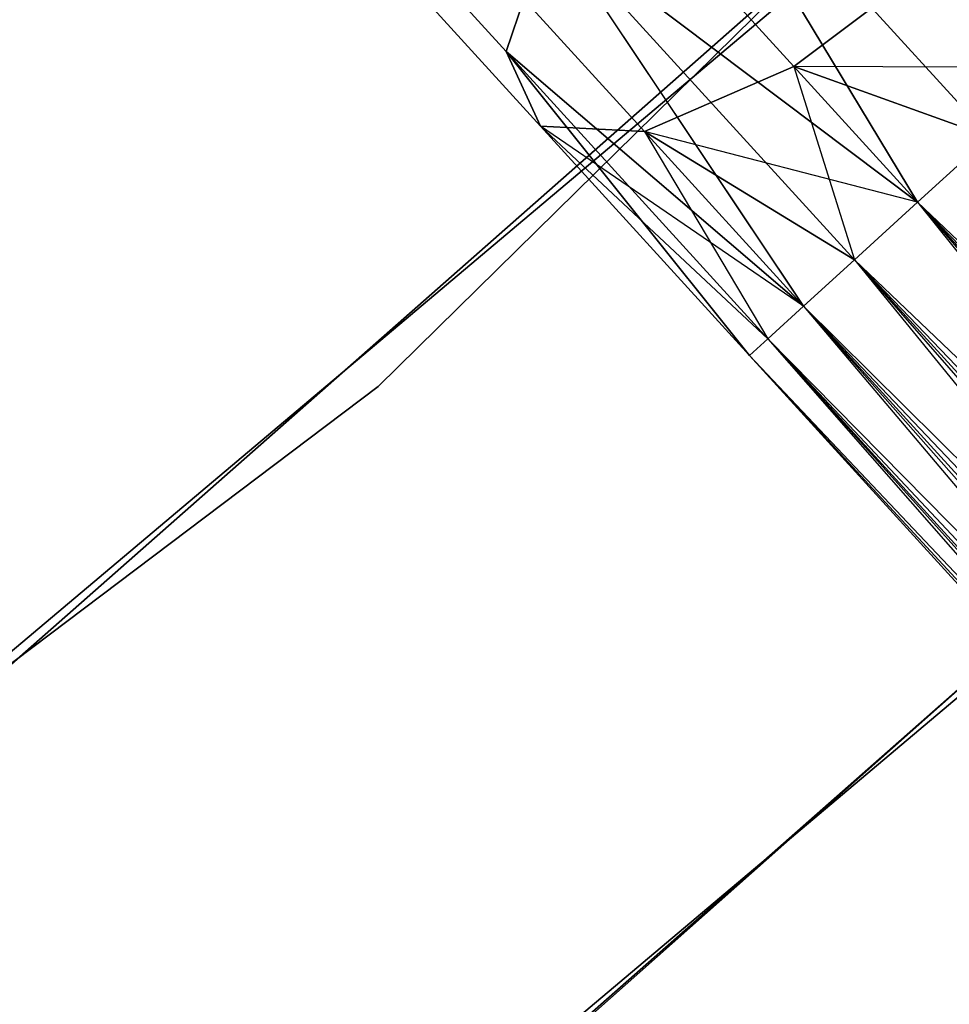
# Model space of a CAD drawing. Extents: x -91 to 91, y -91 to 262.
# Tile 204 of 256: x 39.63 to 41.79, y -48.34 to -46.06. Entities that reach past the tile are written whole.
import ezdxf

# ---------------------------------------------------------------- set-up
doc = ezdxf.new("R2010")
doc.units = 0
doc.header["$LTSCALE"] = 25.4
doc.layers.get('0').update_dxf_attribs({"linetype": 'CONTINUOUS'})

# ---------------------------------------------------------------- blocks, each defined once
blk = doc.blocks.new('ETE0_STL_1')
at = {"color": 0}
for p, q in [((40.4666, -46.9069, 327.5076), (46.243, -41.2237, 327.5076)), ((46.243, -41.2237, 328.5076), (40.4666, -46.9069, 328.5076)), ((40.4666, -46.9069, 327.5076), (46.243, -41.2237, 327.5076)), ((46.243, -41.2237, 328.5076), (40.4666, -46.9069, 328.5076)), ((37.8636, -49.0953, 159.5), (43.9479, -43.733, 159.5)), ((43.9479, -43.733, 169), (37.8636, -49.0953, 169)), ((43.9479, -43.733, 169), (37.8636, -49.0953, 169)), ((37.8636, -49.0953, 159.5), (43.9479, -43.733, 159.5)), ((38.9328, -50.1646, 158.5), (45.1475, -44.6537, 158.5)), ((45.1475, -44.6537, 159.5), (38.9328, -50.1646, 159.5)), ((38.9328, -50.1646, 158.5), (45.1475, -44.6537, 158.5)), ((45.1475, -44.6537, 159.5), (38.9328, -50.1646, 159.5)), ((42.9777, -44.6868, 330.5076), (36.7773, -49.9143, 330.5076)), ((36.7773, -49.9143, 321.0076), (42.9777, -44.6868, 321.0076)), ((36.7773, -49.9143, 321.0076), (42.9777, -44.6868, 321.0076)), ((42.9777, -44.6868, 330.5076), (36.7773, -49.9143, 330.5076)), ((45.0112, -44.7911, 159.5), (38.7797, -50.283, 159.5)), ((38.7797, -50.283, 169), (45.0112, -44.7911, 169)), ((45.0112, -44.7911, 159.5), (38.7797, -50.283, 159.5)), ((38.7797, -50.283, 169), (45.0112, -44.7911, 169)), ((41.1192, -45.4868, 319.2628), (41.718, -46.4792, 319.1222)), ((41.1192, -45.4868, 319.2628), (41.718, -46.4792, 319.1222)), ((41.1192, -45.4868, 319.2628), (41.8847, -46.3274, 319.0367)), ((41.1192, -45.4868, 319.2628), (41.8847, -46.3274, 319.0367)), ((41.718, -46.4792, 170.8931), (41.1192, -45.4868, 170.7524)), ((41.8847, -46.3274, 170.9785), (41.1192, -45.4868, 170.7524)), ((41.718, -46.4792, 170.8931), (41.1192, -45.4868, 170.7524)), ((41.8847, -46.3274, 170.9785), (41.1192, -45.4868, 170.7524)), ((40.2493, -45.5648, 320.3427), (40.7636, -46.1296, 319.8322)), ((40.2493, -45.5648, 320.3427), (40.7636, -46.1296, 319.8322)), ((40.7636, -46.1296, 170.183), (40.2493, -45.5648, 169.6726)), ((40.7636, -46.1296, 170.183), (40.2493, -45.5648, 169.6726)), ((37.667, -51.1219, 330.5076), (44.0175, -45.768, 330.5076)), ((44.0175, -45.768, 321.0076), (37.667, -51.1219, 321.0076)), ((37.667, -51.1219, 330.5076), (44.0175, -45.768, 330.5076)), ((44.0175, -45.768, 321.0076), (37.667, -51.1219, 321.0076)), ((40.7636, -46.1296, 319.8322), (40.8631, -45.8351, 319.4683)), ((40.7636, -46.1296, 319.8322), (40.8631, -45.8351, 319.4683)), ((40.8631, -45.8351, 170.5469), (40.7636, -46.1296, 170.183)), ((40.8631, -45.8351, 170.5469), (40.7636, -46.1296, 170.183)), ((40.8631, -45.8351, 319.4683), (41.4531, -46.7204, 319.4395)), ((40.8631, -45.8351, 319.4683), (41.4531, -46.7204, 319.4395)), ((40.8631, -45.8351, 319.4683), (41.5713, -46.6128, 319.2591)), ((40.8631, -45.8351, 319.4683), (41.5713, -46.6128, 319.2591)), ((40.8631, -45.8351, 319.4683), (41.718, -46.4792, 319.1222)), ((40.8631, -45.8351, 319.4683), (41.718, -46.4792, 319.1222)), ((41.4531, -46.7204, 170.5757), (40.8631, -45.8351, 170.5469)), ((41.5713, -46.6128, 170.7561), (40.8631, -45.8351, 170.5469)), ((41.4531, -46.7204, 170.5757), (40.8631, -45.8351, 170.5469)), ((41.5713, -46.6128, 170.7561), (40.8631, -45.8351, 170.5469)), ((41.718, -46.4792, 170.8931), (40.8631, -45.8351, 170.5469)), ((41.718, -46.4792, 170.8931), (40.8631, -45.8351, 170.5469)), ((40.4328, -45.8521, 320.6786), (40.8433, -46.3029, 320.2712)), ((40.4328, -45.8521, 320.6786), (40.8433, -46.3029, 320.2712)), ((40.8433, -46.3029, 169.744), (40.4328, -45.8521, 169.3366)), ((40.8433, -46.3029, 169.744), (40.4328, -45.8521, 169.3366)), ((41.8039, -45.8834, 321.0837), (41.4308, -46.1639, 320.9779)), ((41.8039, -45.8834, 321.0837), (41.4308, -46.1639, 320.9779)), ((41.4308, -46.1639, 169.0373), (41.8039, -45.8834, 168.9315)), ((41.4308, -46.1639, 169.0373), (41.8039, -45.8834, 168.9315)), ((41.1874, -45.8965, 321.2195), (41.4308, -46.1639, 320.9779)), ((41.1874, -45.8965, 321.2195), (41.4308, -46.1639, 320.9779)), ((41.4308, -46.1639, 169.0373), (41.1874, -45.8965, 168.7957)), ((41.4308, -46.1639, 169.0373), (41.1874, -45.8965, 168.7957)), ((40.7714, -45.9718, 320.9951), (41.0841, -46.3153, 320.6847)), ((40.7714, -45.9718, 320.9951), (41.0841, -46.3153, 320.6847)), ((41.0841, -46.3153, 169.3306), (40.7714, -45.9718, 169.0201)), ((41.0841, -46.3153, 169.3306), (40.7714, -45.9718, 169.0201)), ((40.8433, -46.3029, 320.2712), (40.7636, -46.1296, 319.8322)), ((40.7636, -46.1296, 319.8322), (41.3276, -46.8347, 319.8871)), ((40.7636, -46.1296, 319.8322), (41.3276, -46.8347, 319.8871)), ((40.7636, -46.1296, 319.8322), (41.3703, -46.7959, 319.653)), ((40.7636, -46.1296, 319.8322), (41.3703, -46.7959, 319.653)), ((40.7636, -46.1296, 319.8322), (41.4531, -46.7204, 319.4395)), ((40.7636, -46.1296, 319.8322), (41.4531, -46.7204, 319.4395)), ((40.8433, -46.3029, 320.2712), (40.7636, -46.1296, 319.8322)), ((41.3276, -46.8347, 170.1281), (40.7636, -46.1296, 170.183)), ((40.7636, -46.1296, 170.183), (40.8433, -46.3029, 169.744)), ((41.3703, -46.7959, 170.3622), (40.7636, -46.1296, 170.183)), ((41.3276, -46.8347, 170.1281), (40.7636, -46.1296, 170.183)), ((41.3703, -46.7959, 170.3622), (40.7636, -46.1296, 170.183)), ((41.4531, -46.7204, 170.5757), (40.7636, -46.1296, 170.183)), ((41.4531, -46.7204, 170.5757), (40.7636, -46.1296, 170.183)), ((40.7636, -46.1296, 170.183), (40.8433, -46.3029, 169.744)), ((41.4308, -46.1639, 320.9779), (41.0841, -46.3153, 320.6847)), ((41.4308, -46.1639, 320.9779), (41.0841, -46.3153, 320.6847)), ((41.0841, -46.3153, 169.3306), (41.4308, -46.1639, 169.0373)), ((41.0841, -46.3153, 169.3306), (41.4308, -46.1639, 169.0373)), ((41.4308, -46.1639, 320.9779), (41.8847, -46.3274, 320.9785)), ((41.4308, -46.1639, 320.9779), (41.8847, -46.3274, 320.9785)), ((41.4308, -46.1639, 320.9779), (41.718, -46.4792, 320.8931)), ((41.4308, -46.1639, 320.9779), (41.718, -46.4792, 320.8931)), ((41.4308, -46.1639, 320.9779), (41.5713, -46.6128, 320.7561)), ((41.4308, -46.1639, 320.9779), (41.5713, -46.6128, 320.7561)), ((42.0616, -46.1663, 169.0076), (41.4308, -46.1639, 169.0373)), ((41.8847, -46.3274, 169.0367), (41.4308, -46.1639, 169.0373)), ((42.0616, -46.1663, 169.0076), (41.4308, -46.1639, 169.0373)), ((41.8847, -46.3274, 169.0367), (41.4308, -46.1639, 169.0373)), ((41.718, -46.4792, 169.1222), (41.4308, -46.1639, 169.0373)), ((41.718, -46.4792, 169.1222), (41.4308, -46.1639, 169.0373)), ((41.0841, -46.3153, 320.6847), (40.8433, -46.3029, 320.2712)), ((40.8433, -46.3029, 320.2712), (41.3703, -46.7959, 320.3622)), ((40.8433, -46.3029, 320.2712), (41.3703, -46.7959, 320.3622)), ((40.8433, -46.3029, 320.2712), (41.3276, -46.8347, 320.1281)), ((40.8433, -46.3029, 320.2712), (41.3276, -46.8347, 319.8871)), ((40.8433, -46.3029, 320.2712), (41.3276, -46.8347, 320.1281)), ((40.8433, -46.3029, 320.2712), (41.3276, -46.8347, 319.8871)), ((41.0841, -46.3153, 320.6847), (40.8433, -46.3029, 320.2712)), ((41.3276, -46.8347, 170.1281), (40.8433, -46.3029, 169.744)), ((41.3276, -46.8347, 169.8871), (40.8433, -46.3029, 169.744)), ((41.4531, -46.7204, 169.4395), (40.8433, -46.3029, 169.744)), ((40.8433, -46.3029, 169.744), (41.0841, -46.3153, 169.3306)), ((41.4531, -46.7204, 169.4395), (40.8433, -46.3029, 169.744)), ((41.3703, -46.7959, 169.653), (40.8433, -46.3029, 169.744)), ((41.3276, -46.8347, 169.8871), (40.8433, -46.3029, 169.744)), ((41.3703, -46.7959, 169.653), (40.8433, -46.3029, 169.744)), ((41.3276, -46.8347, 170.1281), (40.8433, -46.3029, 169.744)), ((40.8433, -46.3029, 169.744), (41.0841, -46.3153, 169.3306)), ((41.0841, -46.3153, 320.6847), (41.5713, -46.6128, 320.7561)), ((41.0841, -46.3153, 320.6847), (41.5713, -46.6128, 320.7561)), ((41.0841, -46.3153, 320.6847), (41.4531, -46.7204, 320.5757)), ((41.0841, -46.3153, 320.6847), (41.4531, -46.7204, 320.5757)), ((41.0841, -46.3153, 320.6847), (41.3703, -46.7959, 320.3622)), ((41.0841, -46.3153, 320.6847), (41.3703, -46.7959, 320.3622)), ((41.718, -46.4792, 169.1222), (41.0841, -46.3153, 169.3306)), ((41.5713, -46.6128, 169.2591), (41.0841, -46.3153, 169.3306)), ((41.718, -46.4792, 169.1222), (41.0841, -46.3153, 169.3306)), ((41.5713, -46.6128, 169.2591), (41.0841, -46.3153, 169.3306)), ((41.4531, -46.7204, 169.4395), (41.0841, -46.3153, 169.3306)), ((41.4531, -46.7204, 169.4395), (41.0841, -46.3153, 169.3306)), ((41.718, -46.4792, 320.8931), (41.8847, -46.3274, 320.9785)), ((41.8847, -46.3274, 319.0367), (41.718, -46.4792, 319.1222)), ((41.718, -46.4792, 320.8931), (41.8847, -46.3274, 320.9785)), ((41.8847, -46.3274, 319.0367), (41.718, -46.4792, 319.1222)), ((41.8847, -46.3274, 170.9785), (41.718, -46.4792, 170.8931)), ((41.718, -46.4792, 169.1222), (41.8847, -46.3274, 169.0367)), ((41.718, -46.4792, 169.1222), (41.8847, -46.3274, 169.0367)), ((41.8847, -46.3274, 170.9785), (41.718, -46.4792, 170.8931)), ((41.5713, -46.6128, 320.7561), (41.718, -46.4792, 320.8931)), ((41.718, -46.4792, 319.1222), (41.5713, -46.6128, 319.2591)), ((41.5713, -46.6128, 320.7561), (41.718, -46.4792, 320.8931)), ((41.718, -46.4792, 319.1222), (41.5713, -46.6128, 319.2591)), ((41.718, -46.4792, 170.8931), (41.5713, -46.6128, 170.7561)), ((41.5713, -46.6128, 169.2591), (41.718, -46.4792, 169.1222)), ((41.5713, -46.6128, 169.2591), (41.718, -46.4792, 169.1222)), ((41.718, -46.4792, 170.8931), (41.5713, -46.6128, 170.7561)), ((41.718, -46.4792, 320.8931), (43.996, -48.646, 320.7428)), ((41.718, -46.4792, 320.8931), (43.996, -48.646, 320.7428)), ((41.718, -46.4792, 320.8931), (43.6603, -48.9068, 320.5228)), ((41.718, -46.4792, 320.8931), (43.6603, -48.9068, 320.5228)), ((41.718, -46.4792, 319.1222), (43.6425, -48.5926, 318.9072)), ((41.718, -46.4792, 319.1222), (43.6425, -48.5926, 318.9072)), ((41.718, -46.4792, 170.8931), (46.897, -52.1664, 170.8931)), ((41.718, -46.4792, 170.8931), (46.897, -52.1664, 170.8931)), ((41.718, -46.4792, 169.1222), (46.7503, -52.3, 169.2591)), ((41.718, -46.4792, 169.1222), (46.7503, -52.3, 169.2591)), ((41.718, -46.4792, 169.1222), (47.0636, -52.0146, 169.0367)), ((41.718, -46.4792, 169.1222), (47.0636, -52.0146, 169.0367)), ((41.4531, -46.7204, 320.5757), (41.5713, -46.6128, 320.7561)), ((41.5713, -46.6128, 319.2591), (41.4531, -46.7204, 319.4395)), ((41.4531, -46.7204, 320.5757), (41.5713, -46.6128, 320.7561)), ((41.5713, -46.6128, 319.2591), (41.4531, -46.7204, 319.4395)), ((41.5713, -46.6128, 170.7561), (41.4531, -46.7204, 170.5757)), ((41.4531, -46.7204, 169.4395), (41.5713, -46.6128, 169.2591)), ((41.4531, -46.7204, 169.4395), (41.5713, -46.6128, 169.2591)), ((41.5713, -46.6128, 170.7561), (41.4531, -46.7204, 170.5757)), ((41.5713, -46.6128, 320.7561), (43.6603, -48.9068, 320.5228)), ((41.5713, -46.6128, 320.7561), (43.6603, -48.9068, 320.5228)), ((41.5713, -46.6128, 319.2591), (43.4095, -48.8689, 319.2211)), ((41.5713, -46.6128, 319.2591), (43.4095, -48.8689, 319.2211)), ((41.5713, -46.6128, 319.2591), (43.6425, -48.5926, 318.9072)), ((41.5713, -46.6128, 319.2591), (43.6425, -48.5926, 318.9072)), ((41.5713, -46.6128, 170.7561), (46.897, -52.1664, 170.8931)), ((41.5713, -46.6128, 170.7561), (46.897, -52.1664, 170.8931)), ((41.5713, -46.6128, 170.7561), (46.6321, -52.4076, 170.5757)), ((41.5713, -46.6128, 170.7561), (46.6321, -52.4076, 170.5757)), ((41.5713, -46.6128, 169.2591), (46.7503, -52.3, 169.2591)), ((41.5713, -46.6128, 169.2591), (46.7503, -52.3, 169.2591)), ((41.3703, -46.7959, 320.3622), (41.4531, -46.7204, 320.5757)), ((41.4531, -46.7204, 319.4395), (41.3703, -46.7959, 319.653)), ((41.3703, -46.7959, 320.3622), (41.4531, -46.7204, 320.5757)), ((41.4531, -46.7204, 319.4395), (41.3703, -46.7959, 319.653)), ((41.4531, -46.7204, 170.5757), (41.3703, -46.7959, 170.3622)), ((41.3703, -46.7959, 169.653), (41.4531, -46.7204, 169.4395)), ((41.3703, -46.7959, 169.653), (41.4531, -46.7204, 169.4395)), ((41.4531, -46.7204, 170.5757), (41.3703, -46.7959, 170.3622)), ((41.4531, -46.7204, 320.5757), (43.6603, -48.9068, 320.5228)), ((41.4531, -46.7204, 320.5757), (43.6603, -48.9068, 320.5228)), ((41.4531, -46.7204, 320.5757), (43.4196, -49.0463, 320.1334)), ((41.4531, -46.7204, 320.5757), (43.4196, -49.0463, 320.1334)), ((41.4531, -46.7204, 319.4395), (43.4095, -48.8689, 319.2211)), ((41.4531, -46.7204, 319.4395), (43.4095, -48.8689, 319.2211)), ((41.4531, -46.7204, 170.5757), (46.6321, -52.4076, 170.5757)), ((41.4531, -46.7204, 170.5757), (46.6321, -52.4076, 170.5757)), ((41.4531, -46.7204, 169.4395), (46.5492, -52.4831, 169.653)), ((41.4531, -46.7204, 169.4395), (46.5492, -52.4831, 169.653)), ((41.4531, -46.7204, 169.4395), (46.7503, -52.3, 169.2591)), ((41.4531, -46.7204, 169.4395), (46.7503, -52.3, 169.2591)), ((41.3276, -46.8347, 320.1281), (41.3703, -46.7959, 320.3622)), ((41.3703, -46.7959, 319.653), (41.3276, -46.8347, 319.8871)), ((41.3276, -46.8347, 320.1281), (41.3703, -46.7959, 320.3622)), ((41.3703, -46.7959, 319.653), (41.3276, -46.8347, 319.8871)), ((41.3703, -46.7959, 170.3622), (41.3276, -46.8347, 170.1281)), ((41.3276, -46.8347, 169.8871), (41.3703, -46.7959, 169.653)), ((41.3276, -46.8347, 169.8871), (41.3703, -46.7959, 169.653)), ((41.3703, -46.7959, 170.3622), (41.3276, -46.8347, 170.1281)), ((41.3703, -46.7959, 320.3622), (43.4196, -49.0463, 320.1334)), ((41.3703, -46.7959, 320.3622), (43.4196, -49.0463, 320.1334)), ((41.3703, -46.7959, 319.653), (43.3291, -49.0326, 319.6635)), ((41.3703, -46.7959, 319.653), (43.3291, -49.0326, 319.6635)), ((41.3703, -46.7959, 319.653), (43.4095, -48.8689, 319.2211)), ((41.3703, -46.7959, 319.653), (43.4095, -48.8689, 319.2211)), ((41.3703, -46.7959, 170.3622), (46.6321, -52.4076, 170.5757)), ((41.3703, -46.7959, 170.3622), (46.6321, -52.4076, 170.5757)), ((41.3703, -46.7959, 170.3622), (46.5066, -52.5219, 170.1281)), ((41.3703, -46.7959, 170.3622), (46.5066, -52.5219, 170.1281)), ((41.3703, -46.7959, 169.653), (46.5492, -52.4831, 169.653)), ((41.3703, -46.7959, 169.653), (46.5492, -52.4831, 169.653)), ((41.3276, -46.8347, 319.8871), (43.3291, -49.0326, 319.6635)), ((41.3276, -46.8347, 320.1281), (43.3291, -49.0326, 319.6635)), ((41.3276, -46.8347, 320.1281), (43.4196, -49.0463, 320.1334)), ((41.3276, -46.8347, 320.1281), (43.4196, -49.0463, 320.1334)), ((41.3276, -46.8347, 320.1281), (43.3291, -49.0326, 319.6635)), ((41.3276, -46.8347, 319.8871), (43.3291, -49.0326, 319.6635)), ((41.3276, -46.8347, 170.1281), (46.5066, -52.5219, 170.1281)), ((41.3276, -46.8347, 170.1281), (46.5066, -52.5219, 170.1281)), ((41.3276, -46.8347, 169.8871), (46.5066, -52.5219, 170.1281)), ((41.3276, -46.8347, 169.8871), (46.5066, -52.5219, 170.1281)), ((41.3276, -46.8347, 169.8871), (46.5492, -52.4831, 169.653)), ((41.3276, -46.8347, 169.8871), (46.5492, -52.4831, 169.653)), ((40.4666, -46.9069, 328.5076), (33.9978, -51.7876, 328.5076)), ((33.9978, -51.7876, 327.5076), (40.4666, -46.9069, 327.5076)), ((33.9978, -51.7876, 327.5076), (40.4666, -46.9069, 327.5076)), ((40.4666, -46.9069, 328.5076), (33.9978, -51.7876, 328.5076)), ((40.4666, -46.9069, 327.5076), (40.4666, -46.9069, 328.5076)), ((40.4666, -46.9069, 327.5076), (40.4666, -46.9069, 328.5076))]:
    blk.add_line(p, q, dxfattribs=at)

msp = doc.modelspace()

# ---------------------------------------------------------------- block references
at = {"color": 253}
msp.add_blockref('ETE0_STL_1', (0, 0), dxfattribs=at)

doc.saveas('drawing.dxf')
